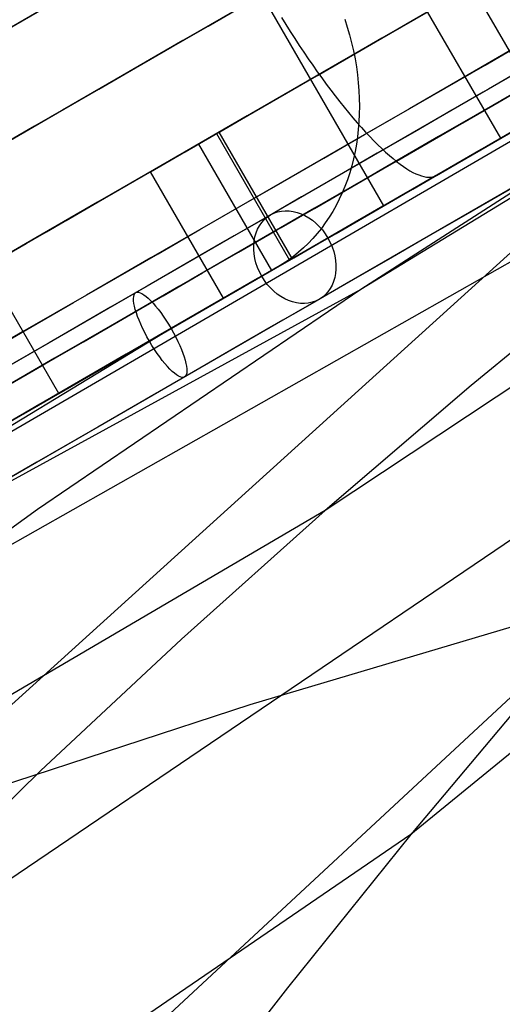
# Model space of a CAD drawing. Extents: x -3378 to 3007, y -425 to 173.
# Tile 101 of 256: x -2050 to -2021, y -84 to -23. Entities that reach past the tile are written whole.
import ezdxf

# ---------------------------------------------------------------- set-up
doc = ezdxf.new("R2010")
doc.units = 0
doc.layers.add('PREDEFINITO', color=7, linetype='CONTINUOUS')

msp = doc.modelspace()

# ---------------------------------------------------------------- linework, layer by layer
at = {"layer": 'PREDEFINITO'}
for p, q in [((-1896.872, 41.01, 2117.486), (-2065.895, -57.322, 1660.662)), ((-1896.872, 41.009, 2250.984), (-2029.282, -39.779, 1880.76)), ((-2020.666, -30.465, 3010.554), (-2035.666, -4.484, 3010.554)), ((-1960.594, -6.343, 2324.95), (-2031.478, -53.402, 2122.324)), ((-2027.865, -34.622, 1681.753), (-2042.865, -8.641, 1681.753)), ((-1989.691, -14.341, 1860.709), (-2029.282, -39.779, 1880.76)), ((-2059.052, -72.839, 2852.095), (-1997.623, -17.164, 3027.425)), ((-1960.653, -19.822, 2569.715), (-2026.201, -73.361, 2366.668)), ((-2047.883, -46.179, 1651.732), (-2062.883, -20.198, 1651.732)), ((-2017.93, -28.886, 1680.549), (-2022.43, -21.091, 1680.549)), ((-2034.166, -23.027, 3044.521), (-2033.896, -23.463, 3044.452)), ((-2033.896, -23.463, 3044.452), (-2033.623, -23.894, 3044.365)), ((-2030.267, -23.123, 1629.987), (-2030.113, -23.609, 1630.076)), ((-2030.113, -23.609, 1630.076), (-2029.973, -24.097, 1630.176)), ((-1994.661, -23.672, 2102.221), (-2146.019, -109.457, 1699.823)), ((-2033.623, -23.894, 3044.365), (-2033.349, -24.321, 3044.262)), ((-2029.973, -24.097, 1630.176), (-2029.847, -24.587, 1630.286)), ((-2022.851, -31.725, 3021.187), (-2009.125, -23.8, 3024.732)), ((-2033.349, -24.321, 3044.262), (-2033.073, -24.742, 3044.141)), ((-2033.073, -24.742, 3044.141), (-2032.796, -25.158, 3044.004)), ((-2029.847, -24.587, 1630.286), (-2029.736, -25.078, 1630.407)), ((-2032.796, -25.158, 3044.004), (-2032.518, -25.567, 3043.85)), ((-2029.736, -25.078, 1630.407), (-2029.639, -25.57, 1630.538)), ((-2032.518, -25.567, 3043.85), (-2032.239, -25.969, 3043.679)), ((-2032.239, -25.969, 3043.679), (-2031.961, -26.363, 3043.492)), ((-2029.639, -25.57, 1630.538), (-2029.557, -26.061, 1630.68)), ((-2029.557, -26.061, 1630.68), (-2029.489, -26.551, 1630.832)), ((-2031.961, -26.363, 3043.492), (-2031.683, -26.75, 3043.289)), ((-2029.489, -26.551, 1630.832), (-2029.436, -27.041, 1630.993)), ((-2031.683, -26.75, 3043.289), (-2031.405, -27.128, 3043.07)), ((-2031.405, -27.128, 3043.07), (-2031.128, -27.498, 3042.836)), ((-2029.436, -27.041, 1630.993), (-2029.399, -27.528, 1631.165)), ((-2031.128, -27.498, 3042.836), (-2030.852, -27.858, 3042.587)), ((-2030.852, -27.858, 3042.587), (-2030.578, -28.209, 3042.322)), ((-2029.399, -27.528, 1631.165), (-2029.376, -28.013, 1631.345)), ((-2030.578, -28.209, 3042.322), (-2030.306, -28.549, 3042.043)), ((-2029.376, -28.013, 1631.345), (-2029.368, -28.494, 1631.535)), ((-2029.368, -28.494, 1631.535), (-2029.375, -28.972, 1631.734)), ((-2030.306, -28.549, 3042.043), (-2030.036, -28.88, 3041.749)), ((-2030.036, -28.88, 3041.749), (-2029.768, -29.199, 3041.442)), ((-2029.375, -28.972, 1631.734), (-2029.397, -29.446, 1631.942)), ((-2018.171, -29.029, 1681.164), (-2026.447, -33.803, 1668.173)), ((-2029.768, -29.199, 3041.442), (-2029.503, -29.507, 3041.121)), ((-2029.503, -29.507, 3041.121), (-2029.241, -29.803, 3040.787)), ((-2029.397, -29.446, 1631.942), (-2029.434, -29.915, 1632.159)), ((-2042.229, -32.522, 1650.353), (-2038.166, -30.177, 1646.61)), ((-2038.005, -30.084, 3017.23), (-2039.28, -30.82, 3023.047)), ((-2038.166, -30.177, 1646.61), (-2033.666, -37.971, 1646.61)), ((-2033.505, -37.878, 3017.23), (-2038.005, -30.084, 3017.23)), ((-2029.434, -29.915, 1632.159), (-2029.486, -30.378, 1632.383)), ((-2029.241, -29.803, 3040.787), (-2028.983, -30.088, 3040.439)), ((-2028.983, -30.088, 3040.439), (-2028.729, -30.36, 3040.08)), ((-2039.28, -30.82, 3023.047), (-2034.78, -38.614, 3023.047)), ((-2029.553, -30.836, 1632.616), (-2029.635, -31.287, 1632.857)), ((-2029.486, -30.378, 1632.383), (-2029.553, -30.836, 1632.616)), ((-2028.729, -30.36, 3040.08), (-2028.478, -30.62, 3039.708)), ((-2028.478, -30.62, 3039.708), (-2028.232, -30.866, 3039.325)), ((-2028.232, -30.866, 3039.325), (-2027.99, -31.1, 3038.931)), ((-2020.87, -30.583, 1675.859), (-2027.865, -34.622, 1681.753)), ((-2022.644, -31.607, 3020.289), (-2020.666, -30.465, 3010.554)), ((-2029.635, -31.287, 1632.857), (-2029.731, -31.732, 1633.105)), ((-2027.99, -31.1, 3038.931), (-2027.754, -31.319, 3038.526)), ((-2027.754, -31.319, 3038.526), (-2027.522, -31.525, 3038.112)), ((-2027.522, -31.525, 3038.112), (-2027.296, -31.717, 3037.687)), ((-2036.487, -39.6, 3017.304), (-2022.851, -31.725, 3021.187)), ((-2029.731, -31.732, 1633.105), (-2029.842, -32.168, 1633.36)), ((-2027.296, -31.717, 3037.687), (-2027.076, -31.895, 3037.253)), ((-2027.076, -31.895, 3037.253), (-2026.862, -32.059, 3036.811)), ((-2026.862, -32.059, 3036.811), (-2026.654, -32.207, 3036.361)), ((-2037.729, -40.316, 1650.353), (-2042.229, -32.522, 1650.353)), ((-2029.967, -32.597, 1633.622), (-2030.106, -33.017, 1633.891)), ((-2029.842, -32.168, 1633.36), (-2029.967, -32.597, 1633.622)), ((-2026.654, -32.207, 3036.361), (-2026.453, -32.341, 3035.903)), ((-2026.453, -32.341, 3035.903), (-2026.258, -32.46, 3035.438)), ((-2026.258, -32.46, 3035.438), (-2026.071, -32.564, 3034.967)), ((-2026.071, -32.564, 3034.967), (-2025.89, -32.652, 3034.489)), ((-2025.89, -32.652, 3034.489), (-2025.717, -32.725, 3034.007)), ((-2025.717, -32.725, 3034.007), (-2025.552, -32.783, 3033.519)), ((-2024.73, -32.801, 3030.529), (-2024.623, -32.75, 3030.025)), ((-2024.623, -32.75, 3030.025), (-2023.832, -32.293, 3026.131)), ((-2030.106, -33.017, 1633.891), (-2030.26, -33.428, 1634.165)), ((-2025.552, -32.783, 3033.519), (-2025.394, -32.825, 3033.028)), ((-2025.394, -32.825, 3033.028), (-2025.245, -32.851, 3032.533)), ((-2025.245, -32.851, 3032.533), (-2025.103, -32.862, 3032.035)), ((-2025.103, -32.862, 3032.035), (-2024.971, -32.858, 3031.534)), ((-2024.971, -32.858, 3031.534), (-2024.846, -32.837, 3031.032)), ((-2024.846, -32.837, 3031.032), (-2024.73, -32.801, 3030.529)), ((-2026.447, -33.803, 1668.173), (-2034.964, -38.717, 1655.39)), ((-2030.427, -33.83, 1634.446), (-2030.609, -34.222, 1634.732)), ((-2030.26, -33.428, 1634.165), (-2030.427, -33.83, 1634.446)), ((-2030.609, -34.222, 1634.732), (-2030.803, -34.603, 1635.024)), ((-2031.011, -34.973, 1635.32), (-2031.232, -35.332, 1635.621)), ((-2030.803, -34.603, 1635.024), (-2031.011, -34.973, 1635.32)), ((-2031.466, -35.679, 1635.927), (-2031.712, -36.013, 1636.236)), ((-2031.232, -35.332, 1635.621), (-2031.466, -35.679, 1635.927)), ((-2031.971, -36.335, 1636.548), (-2032.241, -36.645, 1636.864)), ((-2031.712, -36.013, 1636.236), (-2031.971, -36.335, 1636.548)), ((-2032.523, -36.94, 1637.182), (-2032.816, -37.222, 1637.502)), ((-2032.241, -36.645, 1636.864), (-2032.523, -36.94, 1637.182)), ((-2033.119, -37.49, 1637.825), (-2033.434, -37.744, 1638.149)), ((-2032.816, -37.222, 1637.502), (-2033.119, -37.49, 1637.825)), ((-1994.582, -37.938, 2346.316), (-2065.894, -86.294, 2142.211)), ((-2034.093, -38.207, 1638.8), (-2034.436, -38.416, 1639.126)), ((-2033.758, -37.983, 1638.474), (-2034.093, -38.207, 1638.8)), ((-2033.434, -37.744, 1638.149), (-2033.758, -37.983, 1638.474)), ((-2013.336, -38.168, 2112.306), (-2022.48, -45.688, 2117.322)), ((-2034.964, -38.717, 1655.39), (-2043.721, -43.771, 1642.819)), ((-2034.436, -38.416, 1639.126), (-2037.126, -39.968, 1641.647)), ((-2029.282, -39.779, 1880.76), (-2176.665, -120.531, 1501.992)), ((-2050.048, -47.432, 3013.078), (-2036.487, -39.6, 3017.304)), ((-2029.282, -39.779, 1880.76), (-2049.186, -53.336, 1890.662)), ((-2040.443, -41.879, 1647.46), (-2065.895, -57.322, 1660.662)), ((-2041.16, -42.298, 1645.43), (-2047.883, -46.179, 1651.732)), ((-2043.721, -43.771, 1642.819), (-2052.711, -48.961, 1630.47)), ((-2022.48, -45.688, 2117.322), (-2031.478, -53.402, 2122.324)), ((-2063.526, -55.215, 3008.512), (-2050.048, -47.432, 3013.078)), ((-2049.186, -53.336, 1890.662), (-2068.796, -67.434, 1900.346)), ((-2031.478, -53.402, 2122.324), (-2106.675, -97.523, 1919.176)), ((-2031.478, -53.402, 2122.324), (-2040.322, -61.318, 2127.313)), ((-2046.996, -89.931, 2734.172), (-2013.207, -58.525, 2831.985)), ((-2036.1, -65.355, 2842.232), (-2013.207, -58.525, 2831.985)), ((-2040.322, -61.318, 2127.313), (-2049.006, -69.438, 2132.29)), ((-2018.489, -64.148, 2361.734), (-2026.201, -73.361, 2366.668)), ((-2059.052, -72.839, 2852.095), (-2036.1, -65.355, 2842.232)), ((-2049.006, -69.438, 2132.29), (-2057.531, -77.763, 2137.256)), ((-2026.201, -73.361, 2366.668), (-2097.821, -122.348, 2161.92)), ((-2026.201, -73.361, 2366.668), (-2033.805, -82.801, 2371.474)), ((-2033.805, -82.801, 2371.474), (-2041.319, -92.449, 2376.153))]:
    msp.add_line(p, q, dxfattribs=at)
at = {"layer": 'PREDEFINITO', "extrusion": (0.536157, 0.309551, 0.785311)}
msp.add_circle((983.949, 2421.034, 196.161), 3, dxfattribs=at)
at = {"layer": 'PREDEFINITO', "extrusion": (0.836961, 0.48322, 0.256895)}
msp.add_circle((983.949, 3377.265, -953.8), 3, dxfattribs=at)
at = {"layer": 'PREDEFINITO', "extrusion": (0.5, -0.866025, -7.8685e-16)}
msp.add_arc((-2367.229, 2115, -1009.556), 765.607, 270.328796, 359.999998, dxfattribs=at)
at = {"layer": 'PREDEFINITO', "extrusion": (0.5, -0.866025, 9.68431e-16)}
msp.add_arc((-1597.229, 2295, -1009.556), 765.607, 90.328797, 179.999997, dxfattribs=at)
at = {"layer": 'PREDEFINITO', "extrusion": (0.5, -0.866025, -4.14536e-16)}
msp.add_arc((-2367.229, 2115, -1013.949), 755, 271.138407, 359.999998, dxfattribs=at)
at = {"layer": 'PREDEFINITO', "extrusion": (0.5, -0.866025, -3.82649e-16)}
msp.add_arc((-1597.229, 2295, -1013.949), 755, 91.138411, 179.999994, dxfattribs=at)
at = {"layer": 'PREDEFINITO', "extrusion": (-0.5, 0.866025, -3.32723e-16)}
msp.add_arc((2367.233, 2116, 1016.949), 747.999, 179.999975, 268.076932, dxfattribs=at)
at = {"layer": 'PREDEFINITO', "extrusion": (0.5, -0.866025, -5.20541e-16)}
for centre, start, end in [((-2367.229, 2115, -1013.949), 271.449718, 359.999998), ((-1597.229, 2295, -985.949), 91.449718, 179.999999)]:
    msp.add_arc(centre, 751, start, end, dxfattribs=at)
at = {"layer": 'PREDEFINITO', "extrusion": (0.5, -0.866025, -3.90406e-16)}
msp.add_arc((-1597.229, 2295, -1013.949), 751, 91.449717, 179.999999, dxfattribs=at)
at = {"layer": 'PREDEFINITO', "extrusion": (-0.5, 0.866025, 1.98042e-16)}
msp.add_arc((2367.233, 2116, 1013.949), 750.999, 179.999975, 268.076932, dxfattribs=at)
at = {"layer": 'PREDEFINITO', "extrusion": (0.5, -0.866025, -3.99268e-16)}
msp.add_arc((-1597.234, 2296, -1016.949), 747.999, 91.923078, 180.000014, dxfattribs=at)
at = {"layer": 'PREDEFINITO', "extrusion": (0.5, -0.866025, 4.55473e-16)}
msp.add_arc((-2367.229, 2115, -1011.949), 751, 271.449718, 359.999998, dxfattribs=at)
at = {"layer": 'PREDEFINITO', "extrusion": (0.5, -0.866025, 7.80811e-16)}
msp.add_arc((-1597.229, 2295, -1011.949), 751, 91.449718, 179.999999, dxfattribs=at)
at = {"layer": 'PREDEFINITO', "extrusion": (0.5, -0.866025, -9.9021e-16)}
msp.add_arc((-1597.234, 2296, -1013.949), 750.999, 91.923078, 180.000014, dxfattribs=at)
at = {"layer": 'PREDEFINITO', "extrusion": (-0.5, 0.866025, 3.35408e-17)}
msp.add_arc((2367.233, 2116, 1013.949), 744.999, 179.999975, 268.076932, dxfattribs=at)
at = {"layer": 'PREDEFINITO', "extrusion": (0.5, -0.866025, -1.40871e-15)}
msp.add_arc((-1597.234, 2296, -1013.949), 744.999, 91.923078, 180.000014, dxfattribs=at)
at = {"layer": 'PREDEFINITO', "extrusion": (-0.5, 0.866025, -4.0249e-16)}
msp.add_arc((2367.229, 2115, 1013.949), 744.999, 180.000002, 268.076906, dxfattribs=at)
at = {"layer": 'PREDEFINITO', "extrusion": (-0.5, 0.866025, 3.01867e-16)}
msp.add_arc((1597.229, 2295, 1013.949), 744.999, 360, 88.076908, dxfattribs=at)
at = {"layer": 'PREDEFINITO', "extrusion": (0.5, -0.866025, -4.74028e-16)}
msp.add_arc((-2367.229, 2115, -998.949), 770, 270, 0, dxfattribs=at)
at = {"layer": 'PREDEFINITO', "extrusion": (0.5, -0.866025, 1.24432e-15)}
msp.add_arc((-1597.229, 2295, -998.949), 770, 90, 180, dxfattribs=at)
at = {"layer": 'PREDEFINITO', "extrusion": (-0.5, 0.866025, -6.32173e-16)}
msp.add_arc((2367.233, 2116, 1010.949), 747.999, 179.999975, 268.076932, dxfattribs=at)
at = {"layer": 'PREDEFINITO', "extrusion": (0.5, -0.866025, -1.07331e-15)}
msp.add_arc((-2367.229, 2115, -1011.949), 744.999, 271.923096, 359.999997, dxfattribs=at)
at = {"layer": 'PREDEFINITO', "extrusion": (0.5, -0.866025, 4.36031e-16)}
msp.add_arc((-1597.229, 2295, -1011.949), 744.999, 91.923094, 180, dxfattribs=at)
at = {"layer": 'PREDEFINITO', "extrusion": (0.5, -0.866025, 2.66178e-16)}
msp.add_arc((-1597.234, 2296, -1010.949), 747.999, 91.923078, 180.000014, dxfattribs=at)
at = {"layer": 'PREDEFINITO', "extrusion": (0.5, -0.866025, -1.30135e-16)}
msp.add_arc((-2367.229, 2115, -1004.949), 751, 271.449718, 359.999998, dxfattribs=at)
at = {"layer": 'PREDEFINITO', "extrusion": (0.5, -0.866025, 7.48277e-16)}
msp.add_arc((-1597.229, 2295, -1004.949), 751, 91.449718, 179.999999, dxfattribs=at)
at = {"layer": 'PREDEFINITO', "extrusion": (0.5, -0.866025, -1.8016e-15)}
msp.add_arc((-2367.229, 2115, -1013.949), 735, 272.729396, 0.000003, dxfattribs=at)
at = {"layer": 'PREDEFINITO', "extrusion": (0.5, -0.866025, -1.519e-15)}
msp.add_arc((-1597.229, 2295, -1013.949), 735, 92.729402, 179.999996, dxfattribs=at)
at = {"layer": 'PREDEFINITO', "extrusion": (0.5, -0.866025, 6.60631e-16)}
msp.add_arc((-2367.229, 2115, -1004.949), 748, 271.685444, 359.999998, dxfattribs=at)
at = {"layer": 'PREDEFINITO', "extrusion": (0.5, -0.866025, 1.91583e-15)}
msp.add_arc((-1597.229, 2295, -1004.949), 748, 91.685443, 179.999999, dxfattribs=at)
at = {"layer": 'PREDEFINITO', "extrusion": (0.5, -0.866025, -8.0498e-16)}
msp.add_arc((-2367.229, 2115, -1004.949), 744.999, 271.923096, 359.999997, dxfattribs=at)
at = {"layer": 'PREDEFINITO', "extrusion": (0.5, -0.866025, 4.69571e-16)}
msp.add_arc((-1597.229, 2295, -1004.949), 744.999, 91.923094, 180, dxfattribs=at)
at = {"layer": 'PREDEFINITO', "extrusion": (0.5, -0.866025, 3.63162e-16)}
msp.add_arc((-2367.229, 2115, -988.343), 765.607, 270.328796, 359.999998, dxfattribs=at)
at = {"layer": 'PREDEFINITO', "extrusion": (0.5, -0.866025, 1.60396e-15)}
msp.add_arc((-1597.229, 2295, -988.343), 765.607, 90.328797, 179.999997, dxfattribs=at)
at = {"layer": 'PREDEFINITO', "extrusion": (0.5, -0.866025, -2.47257e-15)}
msp.add_arc((-2367.229, 2115, -992.949), 751, 271.449718, 359.999998, dxfattribs=at)
at = {"layer": 'PREDEFINITO', "extrusion": (0.5, -0.866025, 2.27737e-16)}
msp.add_arc((-1597.229, 2295, -992.949), 751, 91.449718, 179.999999, dxfattribs=at)
at = {"layer": 'PREDEFINITO', "extrusion": (0.5, -0.866025, -4.2941e-16)}
msp.add_arc((-2367.229, 2115, -992.949), 748, 271.685444, 359.999998, dxfattribs=at)
at = {"layer": 'PREDEFINITO', "extrusion": (0.5, -0.866025, -3.96379e-16)}
msp.add_arc((-1597.229, 2295, -992.949), 748, 91.685443, 179.999999, dxfattribs=at)
at = {"layer": 'PREDEFINITO', "extrusion": (0.5, -0.866025, 1.00622e-16)}
msp.add_arc((-2367.229, 2115, -992.949), 744.999, 271.923096, 359.999997, dxfattribs=at)
at = {"layer": 'PREDEFINITO', "extrusion": (0.5, -0.866025, -8.3852e-16)}
msp.add_arc((-1597.229, 2295, -992.949), 744.999, 91.923094, 180, dxfattribs=at)
at = {"layer": 'PREDEFINITO', "extrusion": (0.5, -0.866025, 0)}
for centre, start, end in [((-2367.229, 2115, -998.949), 272.729396, 0.000003), ((-1597.229, 2295, -998.949), 92.729402, 179.999996), ((-2367.229, 2115, -983.949), 272.729396, 0.000003)]:
    msp.add_arc(centre, 735, start, end, dxfattribs=at)
at = {"layer": 'PREDEFINITO', "extrusion": (0.5, -0.866025, -1.08417e-15)}
msp.add_arc((-2367.229, 2115, -983.949), 755, 271.138407, 359.999998, dxfattribs=at)
at = {"layer": 'PREDEFINITO', "extrusion": (0.5, -0.866025, -3.18874e-16)}
msp.add_arc((-1597.229, 2295, -983.949), 755, 91.138411, 179.999994, dxfattribs=at)
at = {"layer": 'PREDEFINITO', "extrusion": (0.5, -0.866025, -7.80811e-16)}
msp.add_arc((-2367.229, 2115, -985.949), 751, 271.449718, 359.999998, dxfattribs=at)
at = {"layer": 'PREDEFINITO', "extrusion": (-0.5, 0.866025, -1.33089e-16)}
msp.add_arc((2367.233, 2116, 986.949), 747.999, 179.999975, 268.076932, dxfattribs=at)
at = {"layer": 'PREDEFINITO', "extrusion": (0.5, -0.866025, -4.55473e-16)}
msp.add_arc((-2367.229, 2115, -983.949), 751, 271.449718, 359.999998, dxfattribs=at)
at = {"layer": 'PREDEFINITO', "extrusion": (0.5, -0.866025, 6.50676e-17)}
msp.add_arc((-1597.229, 2295, -983.949), 751, 91.449717, 179.999999, dxfattribs=at)
at = {"layer": 'PREDEFINITO', "extrusion": (-0.5, 0.866025, 2.04643e-15)}
msp.add_arc((2367.233, 2116, 983.949), 750.999, 179.999975, 268.076932, dxfattribs=at)
at = {"layer": 'PREDEFINITO', "extrusion": (0.5, -0.866025, -9.98169e-17)}
msp.add_arc((-1597.234, 2296, -986.949), 747.999, 91.923078, 180.000014, dxfattribs=at)
at = {"layer": 'PREDEFINITO', "extrusion": (0.5, -0.866025, -5.03112e-16)}
msp.add_arc((-2367.229, 2115, -985.949), 744.999, 271.923096, 359.999997, dxfattribs=at)
at = {"layer": 'PREDEFINITO', "extrusion": (0.5, -0.866025, -1.00622e-15)}
msp.add_arc((-1597.229, 2295, -985.949), 744.999, 91.923094, 180, dxfattribs=at)
at = {"layer": 'PREDEFINITO', "extrusion": (0.5, -0.866025, -1.45231e-15)}
msp.add_arc((-1597.234, 2296, -983.949), 750.999, 91.923078, 180.000014, dxfattribs=at)
at = {"layer": 'PREDEFINITO', "extrusion": (-0.5, 0.866025, 8.72061e-16)}
msp.add_arc((2367.233, 2116, 983.949), 744.999, 179.999975, 268.076932, dxfattribs=at)
at = {"layer": 'PREDEFINITO', "extrusion": (0.5, -0.866025, -1.27455e-15)}
msp.add_arc((-1597.234, 2296, -983.949), 744.999, 91.923078, 180.000014, dxfattribs=at)
at = {"layer": 'PREDEFINITO', "extrusion": (-0.5, 0.866025, 1.67704e-16)}
msp.add_arc((2367.229, 2115, 983.949), 744.999, 180.000002, 268.076906, dxfattribs=at)
at = {"layer": 'PREDEFINITO', "extrusion": (-0.5, 0.866025, -9.39143e-16)}
msp.add_arc((1597.229, 2295, 983.949), 744.999, 360, 88.076908, dxfattribs=at)
at = {"layer": 'PREDEFINITO', "extrusion": (-0.5, 0.866025, 1.66361e-15)}
msp.add_arc((2367.233, 2116, 980.949), 747.999, 179.999975, 268.076932, dxfattribs=at)
at = {"layer": 'PREDEFINITO', "extrusion": (0.5, -0.866025, 1.53053e-15)}
msp.add_arc((-1597.234, 2296, -980.949), 747.999, 91.923078, 180.000014, dxfattribs=at)
at = {"layer": 'PREDEFINITO', "extrusion": (0.5, -0.866025, -1.69562e-15)}
msp.add_arc((-1597.229, 2295, -983.949), 735, 92.729402, 179.999996, dxfattribs=at)

doc.saveas('drawing.dxf')
